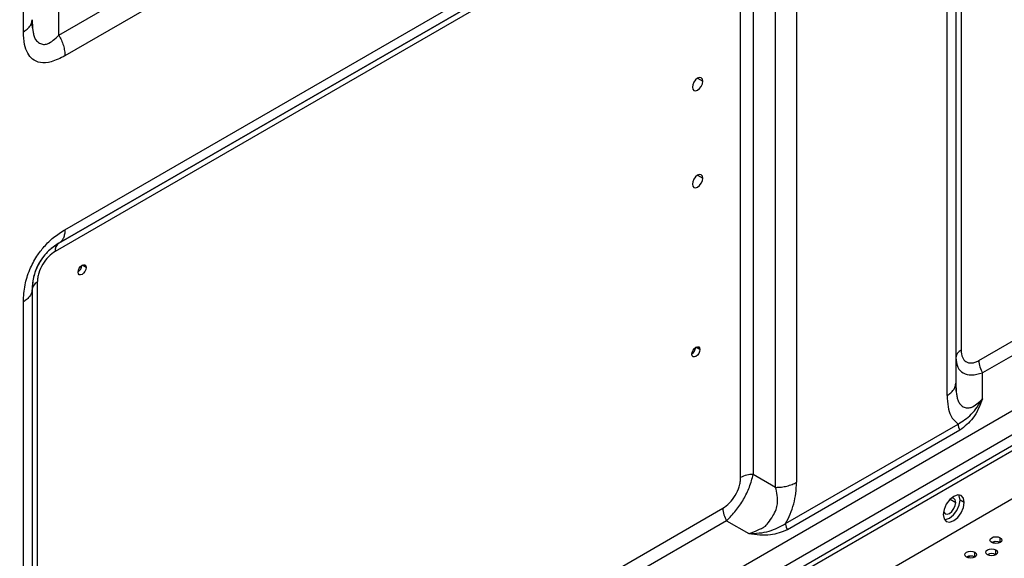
# Model space of a CAD drawing. Header units: millimetres. Extents: x 0 to 1118, y 0 to 864.
# Tile 252 of 256: x 946 to 967, y 720 to 731. Entities that reach past the tile are written whole.
import ezdxf

# ---------------------------------------------------------------- set-up
doc = ezdxf.new("R2010")
doc.units = ezdxf.units.MM

msp = doc.modelspace()

# ---------------------------------------------------------------- linework, layer by layer
at = {"color": 7, "linetype": 'Continuous', "lineweight": 25}
for p, q in [((947.0846, 730.9427), (961.6106, 739.3284)), ((961.74, 738.8928), (947.214, 730.5071)), ((946.339, 731.0124), (946.339, 737.1092)), ((966.0773, 736.9654), (966.0773, 724.3091)), ((965.9675, 736.8124), (965.9675, 723.6137)), ((965.7844, 723.3586), (965.7844, 736.5573)), ((947.214, 726.8472), (961.74, 735.2329)), ((961.6106, 734.9467), (947.0846, 726.5611)), ((947.0846, 726.561), (961.1409, 734.6756)), ((962.1731, 721.4232), (962.1731, 734.6219)), ((962.615, 734.7276), (962.615, 721.5289)), ((961.0632, 734.5039), (947.0069, 726.3893)), ((961.4383, 721.631), (961.4383, 734.2873)), ((961.7034, 734.3507), (961.7034, 721.6944)), ((947.0846, 730.9427), (947.0846, 731.485)), ((946.5171, 731.2387), (946.5221, 731.2675)), ((946.5319, 731.0989), (946.5198, 731.2368)), ((927.3153, 699.3026), (982.1691, 730.969)), ((927.4037, 699.2515), (982.2575, 730.918)), ((966.4523, 724.0925), (977.5919, 730.5232)), ((977.6695, 730.2619), (966.53, 723.8312)), ((982.5226, 730.0504), (927.1385, 698.0778)), ((930.5559, 701.9091), (978.6695, 729.6845)), ((978.799, 729.2489), (930.6854, 701.4736)), ((947.0846, 726.561), (947.0846, 726.5611)), ((946.6319, 725.7398), (946.6319, 713.0835)), ((946.5221, 725.5868), (946.5221, 712.3881)), ((946.339, 712.133), (946.339, 725.3316)), ((966.53, 723.2889), (966.53, 723.8312)), ((965.9626, 723.5849), (965.9675, 723.6137)), ((965.9773, 723.445), (965.9652, 723.583)), ((962.3841, 720.66), (966.0154, 722.7563)), ((966.0542, 722.6256), (962.4229, 720.5293)), ((962.1731, 721.4232), (961.7034, 721.6944)), ((966.1443, 721.1057), (966.0559, 721.1567)), ((947.0069, 712.8669), (961.0632, 720.9815)), ((961.1409, 720.7201), (947.0846, 712.6056)), ((961.1409, 720.7201), (961.6106, 720.449)), ((966.7878, 720.2809), (966.7397, 720.2531)), ((966.7411, 720.2538), (966.7848, 720.2791)), ((966.2575, 719.9748), (966.2094, 719.947)), ((966.2107, 719.9477), (966.2545, 719.9729))]:
    msp.add_line(p, q, dxfattribs=at)
at = {"color": 8, "linetype": 'Continuous', "lineweight": 25}
for p, q in [((960.5316, 730.037), (960.6421, 729.9732)), ((960.5316, 727.9956), (960.6421, 727.9318)), ((947.6579, 726.0499), (947.5739, 726.0984)), ((960.5802, 724.3237), (960.4962, 724.3722)), ((965.8481, 721.1746), (965.9675, 721.1057)), ((966.9, 720.2611), (966.9, 720.3632)), ((966.8116, 720.006), (966.8116, 720.1081)), ((966.3697, 719.955), (966.3697, 720.057))]:
    msp.add_line(p, q, dxfattribs=at)
at = {"color": 7, "linetype": 'Continuous', "lineweight": 25, "flags": 128}
for points in [[(960.6421, 729.9732), (960.6337, 730.0171), (960.6097, 730.0447), (960.5739, 730.0517), (960.5316, 730.037), (960.4893, 730.0029), (960.4535, 729.9545), (960.4295, 729.8993), (960.4211, 729.8456)], [(960.4211, 729.8456), (960.4295, 729.8016), (960.4535, 729.7741), (960.4893, 729.7671), (960.5316, 729.7818), (960.5739, 729.8159), (960.6097, 729.8643), (960.6337, 729.9195), (960.6421, 729.9732)], [(960.6421, 727.9318), (960.6337, 727.9758), (960.6097, 728.0034), (960.5739, 728.0103), (960.5316, 727.9956), (960.4893, 727.9615), (960.4535, 727.9132), (960.4295, 727.8579), (960.4211, 727.8043)], [(960.4211, 727.8043), (960.4295, 727.7603), (960.4535, 727.7327), (960.4893, 727.7258), (960.5316, 727.7405), (960.5739, 727.7746), (960.6097, 727.8229), (960.6337, 727.8781), (960.6421, 727.9318)], [(947.4899, 725.9529), (947.4963, 725.9937), (947.5145, 726.0357), (947.5418, 726.0725), (947.5739, 726.0984), (947.606, 726.1096), (947.6333, 726.1043), (947.6515, 726.0833), (947.6579, 726.0499)], [(947.6579, 726.0499), (947.6515, 726.0091), (947.6333, 725.9671), (947.606, 725.9304), (947.5739, 725.9045), (947.5418, 725.8933), (947.5145, 725.8986), (947.4963, 725.9195), (947.4899, 725.9529)], [(960.4123, 724.2268), (960.4187, 724.2676), (960.4369, 724.3096), (960.4641, 724.3463), (960.4963, 724.3722), (960.5284, 724.3834), (960.5556, 724.3781), (960.5738, 724.3572), (960.5802, 724.3237)], [(960.5802, 724.3237), (960.5738, 724.2829), (960.5556, 724.241), (960.5284, 724.2042), (960.4963, 724.1783), (960.4641, 724.1671), (960.4369, 724.1724), (960.4187, 724.1934), (960.4123, 724.2268)], [(966.1443, 721.1057), (966.1275, 721.1936), (966.0796, 721.2488), (966.0079, 721.2627), (965.9233, 721.2333), (965.8387, 721.1651), (965.7671, 721.0684), (965.7192, 720.9579), (965.7023, 720.8506)], [(965.7023, 720.8506), (965.7192, 720.7626), (965.7671, 720.7075), (965.8387, 720.6936), (965.9233, 720.723), (966.0079, 720.7912), (966.0796, 720.8879), (966.1275, 720.9983), (966.1443, 721.1057)], [(965.708, 720.9115), (965.7124, 720.8998), (965.7412, 720.8668), (965.7842, 720.8584), (965.8349, 720.876), (965.8857, 720.917), (965.9287, 720.975), (965.9574, 721.0413), (965.9675, 721.1057)], [(965.7293, 720.744), (965.7504, 720.7446), (965.8349, 720.774), (965.9195, 720.8422), (965.9912, 720.9389), (966.0391, 721.0494), (966.0559, 721.1567)], [(965.9675, 721.1057), (965.9574, 721.1584), (965.9287, 721.1915), (965.8857, 721.1999), (965.8734, 721.1979)], [(966.0559, 721.1567), (966.0391, 721.2446), (966.029, 721.2632)], [(966.7232, 720.2611), (966.6961, 720.2845), (966.6866, 720.3122), (966.6961, 720.3398), (966.7232, 720.3632), (966.7638, 720.3788), (966.8116, 720.3843), (966.8594, 720.3788), (966.9, 720.3632)], [(966.9, 720.3632), (966.9271, 720.3398), (966.9366, 720.3122), (966.9271, 720.2845), (966.9, 720.2611), (966.8594, 720.2455), (966.8116, 720.24), (966.7638, 720.2455), (966.7232, 720.2611)], [(966.1929, 719.955), (966.1658, 719.9784), (966.1563, 720.006), (966.1658, 720.0336), (966.1929, 720.057), (966.2334, 720.0727), (966.2813, 720.0782), (966.3291, 720.0727), (966.3697, 720.057)], [(966.6348, 720.006), (966.6077, 720.0294), (966.5982, 720.057), (966.6077, 720.0846), (966.6348, 720.1081), (966.6754, 720.1237), (966.7232, 720.1292), (966.7711, 720.1237), (966.8116, 720.1081)], [(966.8116, 720.1081), (966.8387, 720.0846), (966.8482, 720.057), (966.8387, 720.0294), (966.8116, 720.006), (966.7711, 719.9904), (966.7232, 719.9849), (966.6754, 719.9904), (966.6348, 720.006)], [(966.3697, 720.057), (966.3968, 720.0336), (966.4063, 720.006), (966.3968, 719.9784), (966.3697, 719.955), (966.3291, 719.9393), (966.2813, 719.9338), (966.2334, 719.9393), (966.1929, 719.955)]]:
    msp.add_lwpolyline(points, dxfattribs=at)
at = {"color": 7, "linetype": 'Continuous', "lineweight": 25}
for centre, radius, start, end in [((947.1946, 726.4078), 0.1886, 125.69747, 185.61814), ((947.385, 726.1105), 0.185, 304.61534, 355.39004), ((946.7097, 725.568), 0.1886, 114.37688, 174.30577), ((960.3073, 724.3843), 0.185, 304.61534, 355.39004), ((966.1552, 724.1373), 0.1886, 114.3769, 174.30578), ((966.9931, 724.111), 0.5411, 181.958, 211.14356), ((966.2858, 722.7655), 0.2705, 181.95649, 211.14369), ((961.6926, 721.1534), 0.5411, 88.85607, 118.03874), ((961.604, 721), 0.5411, 181.95802, 211.14356), ((966.8116, 720.0905), 0.1921, 62.61002, 117.3846), ((966.2813, 719.7844), 0.1921, 62.61002, 117.3846), ((966.7232, 719.8354), 0.1921, 62.61002, 117.3846)]:
    msp.add_arc(centre, radius, start, end, dxfattribs=at)
for points, knots in [([(946.5221, 731.2675), (946.525, 731.1896), (946.5289, 731.0844), (946.5508, 730.9692), (946.5681, 730.895), (946.6049, 730.832), (946.6706, 730.7722), (946.7592, 730.7402), (946.9022, 730.7665), (947.0062, 730.867), (947.0846, 730.9427)], [0, 0, 0, 0, 0.1900869, 0.2566555, 0.2938257, 0.3799706, 0.5090876, 0.6195814, 0.7135954, 1, 1, 1, 1]), ([(947.214, 730.5071), (947.1166, 730.4579), (946.9358, 730.3667), (946.6969, 730.3482), (946.5292, 730.4205), (946.4195, 730.5594), (946.3511, 730.7529), (946.3432, 730.9214), (946.339, 731.0124)], [0, 0, 0, 0, 0.208364, 0.3866283, 0.5480654, 0.6789263, 0.8266077, 1, 1, 1, 1]), ([(946.339, 725.3316), (946.3451, 725.4477), (946.3565, 725.663), (946.4599, 725.9986), (946.6063, 726.2767), (946.7815, 726.5046), (946.9832, 726.7), (947.1331, 726.7956), (947.214, 726.8472)], [0, 0, 0, 0, 0.2083676, 0.3866285, 0.5480648, 0.6789271, 0.8266089, 1, 1, 1, 1]), ([(947.0846, 726.5611), (947.0301, 726.5262), (946.9565, 726.4792), (946.8785, 726.409), (946.8291, 726.3604), (946.7512, 726.273), (946.6678, 726.1489), (946.6007, 726.0079), (946.5334, 725.8039), (946.5269, 725.68), (946.5221, 725.5868)], [0, 0, 0, 0, 0.1900817, 0.2566509, 0.2938124, 0.3799416, 0.5090466, 0.6195599, 0.7135707, 1, 1, 1, 1]), ([(947.0846, 726.561), (947.0003, 726.5036), (946.8411, 726.3953), (946.6587, 726.1481), (946.5422, 725.87), (946.529, 725.684), (946.5221, 725.5867)], [0, 0, 0, 0, 0.2688159, 0.507681, 0.7425048, 1, 1, 1, 1]), ([(947.0069, 726.3893), (946.9586, 726.3552), (946.863, 726.2876), (946.7399, 726.1204), (946.6689, 725.9628), (946.6366, 725.8331), (946.6335, 725.771), (946.6319, 725.7398)], [0, 0, 0, 0, 0.24587525, 0.48632271, 0.73350129, 0.86580356, 1, 1, 1, 1]), ([(966.0773, 724.3091), (966.0828, 724.2564), (966.0935, 724.1522), (966.1768, 724.0582), (966.2778, 724.0345), (966.3739, 724.0526), (966.4261, 724.0792), (966.4523, 724.0925)], [0, 0, 0, 0, 0.2458768, 0.4863241, 0.7335019, 0.8658041, 1, 1, 1, 1]), ([(965.9675, 724.156), (965.975, 724.0827), (965.9893, 723.9444), (966.1122, 723.8194), (966.2948, 723.7741), (966.4492, 723.8116), (966.53, 723.8312)], [0, 0, 0, 0, 0.268816, 0.5076808, 0.7425049, 1, 1, 1, 1]), ([(965.9675, 723.6137), (965.9704, 723.5358), (965.9743, 723.4305), (965.9962, 723.3154), (966.0136, 723.2412), (966.0503, 723.1781), (966.1161, 723.1184), (966.2047, 723.0864), (966.3476, 723.1127), (966.4517, 723.2132), (966.53, 723.2889)], [0, 0, 0, 0, 0.1900929, 0.2566586, 0.2938419, 0.379999, 0.5091172, 0.6195951, 0.7136062, 1, 1, 1, 1]), ([(965.7844, 723.3586), (965.7882, 723.2763), (965.7952, 723.1204), (965.8599, 722.8967), (965.9579, 722.8082), (966.0154, 722.7563)], [0, 0, 0, 0, 0.3167671, 0.5997068, 1, 1, 1, 1]), ([(966.0154, 722.7563), (966.113, 722.8167), (966.3178, 722.9436), (966.4571, 723.1702), (966.53, 723.2889)], [0, 0, 0, 0, 0.4766063, 1, 1, 1, 1]), ([(966.53, 723.2889), (966.4722, 723.1434), (966.3647, 722.8733), (966.1523, 722.7038), (966.0542, 722.6256)], [0, 0, 0, 0, 0.538484, 1, 1, 1, 1]), ([(961.0632, 720.9815), (961.1116, 721.0157), (961.2072, 721.0833), (961.3302, 721.2504), (961.4012, 721.408), (961.4336, 721.5377), (961.4367, 721.5998), (961.4383, 721.631)], [0, 0, 0, 0, 0.2458839, 0.4863191, 0.733487, 0.865797, 1, 1, 1, 1]), ([(961.1409, 720.7201), (961.2081, 720.7874), (961.3351, 720.9143), (961.5048, 721.1689), (961.6353, 721.4389), (961.68, 721.6067), (961.7034, 721.6944)], [0, 0, 0, 0, 0.2688663, 0.5076597, 0.7425655, 1, 1, 1, 1]), ([(962.3841, 720.66), (962.4189, 720.7265), (962.4898, 720.862), (962.5608, 721.0795), (962.6072, 721.3066), (962.6124, 721.4526), (962.615, 721.5289)], [0, 0, 0, 0, 0.2287446, 0.4660498, 0.7206762, 1, 1, 1, 1]), ([(961.6106, 720.449), (961.6795, 720.4754), (961.7726, 720.5112), (961.8833, 720.5626), (961.9562, 720.5976), (962.0292, 720.6878), (962.1139, 720.8113), (962.1858, 720.9494), (962.2345, 721.1642), (962.1995, 721.312), (962.1731, 721.4232)], [0, 0, 0, 0, 0.1900864, 0.2566504, 0.2938437, 0.3800205, 0.5091518, 0.6196132, 0.7136324, 1, 1, 1, 1]), ([(961.6106, 720.449), (961.7559, 720.4551), (962.029, 720.4668), (962.2709, 720.5984), (962.3841, 720.66)], [0, 0, 0, 0, 0.5320008, 1, 1, 1, 1]), ([(962.4229, 720.5293), (962.3061, 720.4831), (962.0533, 720.3832), (961.7655, 720.4259), (961.6106, 720.449)], [0, 0, 0, 0, 0.4619332, 1, 1, 1, 1])]:
    msp.add_open_spline(points, degree=3, knots=knots, dxfattribs=at)
at = {"color": 8, "linetype": 'Continuous', "lineweight": 25}
for points, knots in [([(946.339, 731.0124), (946.3663, 731.0301), (946.421, 731.0653), (946.4773, 731.1287), (946.5112, 731.1873), (946.5155, 731.2248), (946.5171, 731.2387)], [0, 0, 0, 0, 0.2785047, 0.5570093, 0.835514, 1, 1, 1, 1]), ([(965.7844, 723.3586), (965.8118, 723.3762), (965.8665, 723.4115), (965.9228, 723.4749), (965.9566, 723.5334), (965.961, 723.571), (965.9626, 723.5849)], [0, 0, 0, 0, 0.278504, 0.557008, 0.8355119, 1, 1, 1, 1])]:
    msp.add_open_spline(points, degree=3, knots=knots, dxfattribs=at)
at = {"color": 7, "linetype": 'Continuous', "lineweight": 25}
for points in [[(947.0846, 730.9427), (947.1039, 730.9066), (947.1425, 730.8344), (947.1826, 730.7216), (947.2091, 730.6102), (947.2124, 730.5415), (947.214, 730.5071)], [(947.214, 726.8472), (947.2124, 726.8147), (947.2091, 726.7498), (947.1826, 726.6689), (947.1425, 726.6025), (947.1039, 726.5749), (947.0846, 726.5611)], [(946.5221, 725.5868), (946.5198, 725.5632), (946.5151, 725.5159), (946.4777, 725.4479), (946.4209, 725.3846), (946.3663, 725.3493), (946.339, 725.3316)], [(962.1731, 721.4232), (962.214, 721.4246), (962.2959, 721.4272), (962.4136, 721.4488), (962.5233, 721.4816), (962.5845, 721.5131), (962.615, 721.5289)], [(962.3841, 720.66), (962.3846, 720.6497), (962.3855, 720.629), (962.3935, 720.5956), (962.4055, 720.5618), (962.4171, 720.5401), (962.4229, 720.5293)]]:
    msp.add_open_spline(points, degree=3, dxfattribs=at)

doc.saveas('drawing.dxf')
